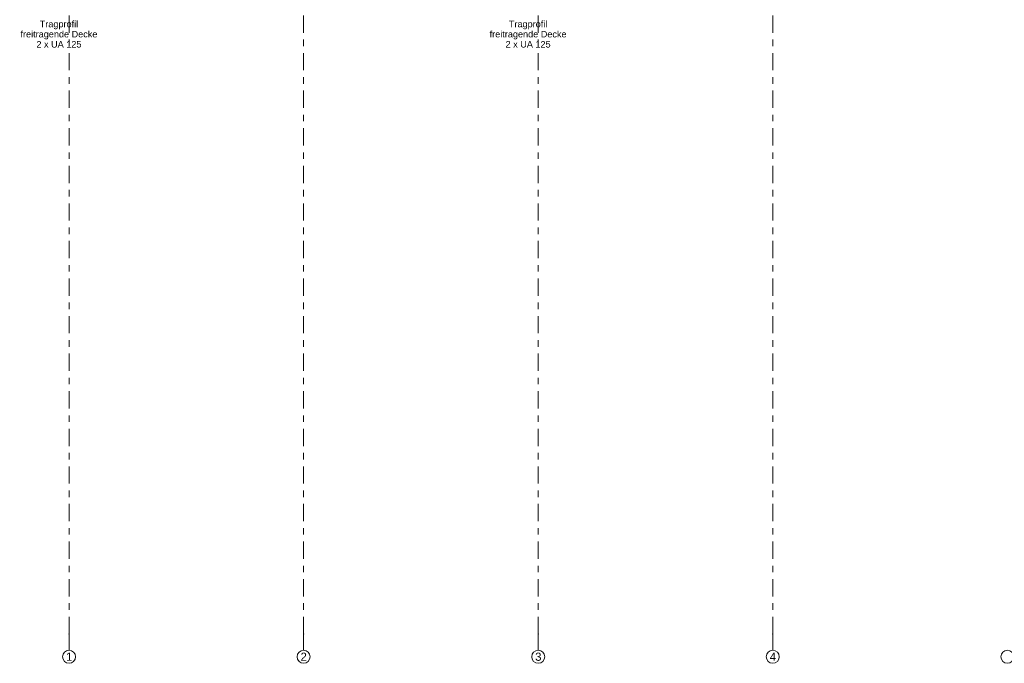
# Model space of a CAD drawing. Header units: metres. Extents: x -3.6 to 84.5, y -11 to 16.8.
# Tile 1 of 256: x -0.2 to 14.9, y -11 to -1.2. Entities that reach past the tile are written whole.
import ezdxf

# ---------------------------------------------------------------- set-up
doc = ezdxf.new("R2010")
doc.units = ezdxf.units.M
doc.header["$MEASUREMENT"] = 0
doc.linetypes.add('Strichlinie doppelt', pattern=[0.546806, 0.264583, -0.105833, 0.070556, -0.105833])
doc.layers.add('451 - Universal.Achsen Raster', color=7, linetype='Continuous')
doc.layers.add('Neubau_154 - Bemaßung_ Beschriftung.Ausbau - Deckenspiegel', color=7, linetype='Continuous')
doc.styles.add('ERSTELLTER_STIL_2', font='txt')

msp = doc.modelspace()

# ---------------------------------------------------------------- linework, layer by layer
at = {"layer": '451 - Universal.Achsen Raster', "color": 160, "linetype": 'Strichlinie doppelt', "lineweight": 9, "true_color": 0x3232ff}
for p, q in [((0.53, -10.585), (0.53, 16.355)), ((4.13, -10.585), (4.13, 16.355)), ((7.73, -10.585), (7.73, 16.355)), ((11.33, -10.585), (11.33, 16.355)), ((0.53, -10.585), (0.53, -10.835)), ((4.13, -10.585), (4.13, -10.835)), ((7.73, -10.585), (7.73, -10.835)), ((11.33, -10.585), (11.33, -10.835))]:
    msp.add_line(p, q, dxfattribs=at)
at = {"layer": '451 - Universal.Achsen Raster', "color": 160, "linetype": 'Continuous', "lineweight": 9, "true_color": 0x3232ff}
for centre in [(0.53, -10.935), (4.13, -10.935), (7.73, -10.935), (11.33, -10.935), (14.93, -10.935)]:
    msp.add_circle(centre, 0.1, dxfattribs=at)
at = {"layer": '451 - Universal.Achsen Raster', "color": 160, "linetype": 'Strichlinie doppelt', "lineweight": 9, "true_color": 0x3232ff}
for p in [(0.53, -10.585), (0.53, -10.585), (4.13, -10.585), (4.13, -10.585), (7.73, -10.585), (7.73, -10.585), (11.33, -10.585), (11.33, -10.585)]:
    msp.add_point(p, dxfattribs=at)

# ---------------------------------------------------------------- texts
at = {"layer": '451 - Universal.Achsen Raster', "color": 160, "lineweight": 9, "true_color": 0x3232ff, "char_height": 0.125, "attachment_point": 1, "style": 'ERSTELLTER_STIL_2'}
for s, insert in [('\\A1;{\\pql;\\pt0;\\fArial|b0|i0|c0|p38;1}', (0.483, -10.872)), ('\\A1;{\\pql;\\pt0;\\fArial|b0|i0|c0|p38;2}', (4.083, -10.872)), ('\\A1;{\\pql;\\pt0;\\fArial|b0|i0|c0|p38;3}', (7.683, -10.872)), ('\\A1;{\\pql;\\pt0;\\fArial|b0|i0|c0|p38;4}', (11.283, -10.872))]:
    msp.add_mtext(s, dxfattribs=dict(at, insert=insert))
at = {"layer": 'Neubau_154 - Bemaßung_ Beschriftung.Ausbau - Deckenspiegel', "color": 1, "linetype": 'Continuous', "lineweight": 13, "char_height": 0.1, "attachment_point": 8, "line_spacing_factor": 0.93208, "style": 'ERSTELLTER_STIL_2'}
for insert in [(0.375, -1.594), (7.575, -1.594)]:
    msp.add_mtext('\\A1;{\\pqc;\\fArial|b0|i0|c0|p38;Tragprofil\\P\\pqc;\\fArial|b0|i0|c0|p38;freitragende Decke\\P\\pqc;\\fArial|b0|i0|c0|p38;2 x UA 125}', dxfattribs=dict(at, insert=insert))

doc.saveas('drawing.dxf')
